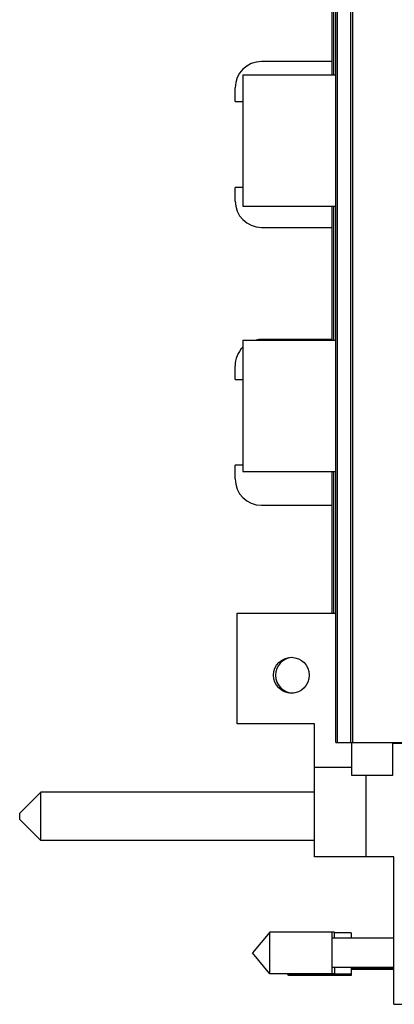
# Model space of a CAD drawing. Header units: inches. Extents: x 0.2 to 16.8, y 0.2 to 10.8.
# Tile 1 of 98: x 1.3 to 2, y 4.3 to 6. Entities that reach past the tile are written whole.
import ezdxf

# ---------------------------------------------------------------- set-up
doc = ezdxf.new("R2010")
doc.units = ezdxf.units.IN
doc.header["$LTSCALE"] = 0.935
doc.header["$MEASUREMENT"] = 0
doc.layers.get('0').update_dxf_attribs({"linetype": 'CONTINUOUS'})

msp = doc.modelspace()

# ---------------------------------------------------------------- linework, layer by layer
at = {"color": 7, "linetype": 'CONTINUOUS'}
for p, q in [((1.8902, 4.7442), (1.8902, 7.8139)), ((1.8835, 5.9332), (1.8835, 6.1214)), ((1.8835, 5.9567), (1.7576, 5.9567)), ((1.7242, 5.9332), (1.7242, 5.6992)), ((1.7242, 5.9332), (1.8902, 5.9332)), ((1.7108, 5.8856), (1.7108, 5.9098)), ((1.7108, 5.8856), (1.7242, 5.8856)), ((1.7108, 5.7083), (1.7108, 5.7326)), ((1.7242, 5.7326), (1.7108, 5.7326)), ((1.7242, 5.6992), (1.8902, 5.6992)), ((1.8835, 5.4607), (1.8835, 5.6992)), ((1.7576, 5.6614), (1.8835, 5.6614)), ((1.7242, 5.4607), (1.8902, 5.4607)), ((1.7242, 5.4607), (1.7242, 5.2267)), ((1.8835, 5.4617), (1.7576, 5.4617)), ((1.7108, 5.3906), (1.7108, 5.4148)), ((1.7108, 5.3906), (1.7242, 5.3906)), ((1.7242, 5.2376), (1.7108, 5.2376)), ((1.7108, 5.2133), (1.7108, 5.2376)), ((1.7242, 5.2267), (1.8902, 5.2267)), ((1.8835, 4.9745), (1.8835, 5.2267)), ((1.7576, 5.1664), (1.8835, 5.1664)), ((1.714, 4.9745), (1.8902, 4.9745)), ((1.714, 4.7772), (1.714, 4.9745)), ((1.7178, 4.9746), (1.8835, 4.9746)), ((1.7178, 4.9745), (1.7178, 4.9746)), ((1.852, 4.7772), (1.714, 4.7772)), ((1.852, 4.5402), (1.852, 4.7772)), ((1.8902, 4.7442), (2.0703, 4.7442)), ((1.918, 4.7442), (1.918, 4.6857)), ((1.9915, 4.6857), (1.9915, 4.7442)), ((2.0703, 4.742), (1.9915, 4.742)), ((1.852, 4.7002), (1.918, 4.7002)), ((1.918, 4.6857), (1.9915, 4.6857)), ((1.9435, 4.6857), (1.9435, 4.5402)), ((1.3645, 4.6556), (1.327, 4.6181)), ((1.852, 4.6556), (1.3645, 4.6556)), ((1.3645, 4.5693), (1.3645, 4.6556)), ((1.3683, 4.6557), (1.3681, 4.6556)), ((1.852, 4.6557), (1.3683, 4.6557)), ((1.3683, 4.6556), (1.3683, 4.6557)), ((1.327, 4.6068), (1.327, 4.6181)), ((1.327, 4.6068), (1.3645, 4.5693)), ((1.852, 4.5693), (1.3645, 4.5693)), ((1.993, 4.5402), (1.852, 4.5402)), ((1.993, 4.2777), (1.993, 4.5402)), ((1.7727, 4.4062), (1.7417, 4.3692)), ((1.8875, 4.4062), (1.7727, 4.4062)), ((1.7727, 4.3323), (1.7727, 4.4062)), ((1.7764, 4.4063), (1.7763, 4.4062)), ((1.8875, 4.4063), (1.7764, 4.4063)), ((1.7764, 4.4062), (1.7764, 4.4063)), ((1.8837, 4.3323), (1.8837, 4.4062)), ((1.8875, 4.3955), (1.8875, 4.4063)), ((1.9175, 4.4053), (1.8875, 4.4053)), ((1.9175, 4.4053), (1.9175, 4.3955)), ((1.993, 4.3955), (1.8837, 4.3955)), ((1.993, 4.3957), (1.9175, 4.3957)), ((1.7727, 4.3323), (1.7417, 4.3692)), ((1.8875, 4.3323), (1.7727, 4.3323)), ((1.8064, 4.3293), (1.8038, 4.3323)), ((1.8064, 4.3314), (1.8057, 4.3323)), ((1.8064, 4.3293), (1.8064, 4.3323)), ((1.9175, 4.3314), (1.8064, 4.3314)), ((1.993, 4.343), (1.8837, 4.343)), ((1.8875, 4.343), (1.8875, 4.3323)), ((1.9175, 4.343), (1.9175, 4.3293)), ((1.993, 4.3421), (1.9175, 4.3421)), ((1.993, 4.3399), (1.9175, 4.3399)), ((1.9175, 4.3293), (1.8064, 4.3293)), ((1.993, 4.2777), (2.0703, 4.2777))]:
    msp.add_line(p, q, dxfattribs=at)
at = {"color": 9, "linetype": 'CONTINUOUS'}
for p, q in [((1.8928, 4.7442), (1.8928, 7.8139)), ((1.9169, 4.7442), (1.9169, 7.8139)), ((1.9203, 4.7442), (1.9203, 7.8139)), ((1.8864, 5.9332), (1.8864, 6.1214)), ((1.8864, 5.4607), (1.8864, 5.6992)), ((1.8864, 4.9745), (1.8864, 5.2267))]:
    msp.add_line(p, q, dxfattribs=at)
at = {"color": 7, "linetype": 'CONTINUOUS'}
msp.add_circle((1.8108, 4.8638), 0.0319, dxfattribs=at)
for centre, radius, start, end in [((1.7576, 5.9098), 0.0469, 90, 180), ((1.7576, 5.7083), 0.0469, 180, 270), ((1.7576, 5.4148), 0.0469, 90, 101.6293), ((1.7576, 5.4148), 0.0469, 135.4918, 180), ((1.7576, 5.2133), 0.0469, 180, 270), ((1.8145, 4.8638), 0.0319, 93.3755, 266.6245), ((1.8145, 4.8639), 0.0319, 180.2702, 269.1909)]:
    msp.add_arc(centre, radius, start, end, dxfattribs=at)

doc.saveas('drawing.dxf')
